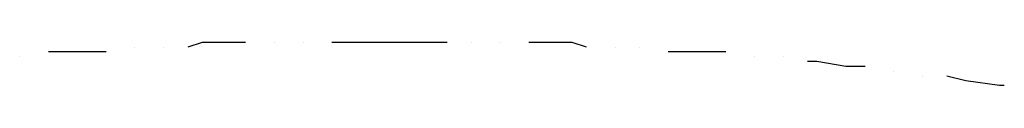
# Model space of a CAD drawing. Header units: metres. Extents: x 5.7 to 89.8, y 4 to 63.5.
# Tile 38 of 72: x 41.9952 to 43.9696, y 37.3658 to 37.4525. Entities that reach past the tile are written whole.
import ezdxf

# ---------------------------------------------------------------- set-up
doc = ezdxf.new("R2010")
doc.units = ezdxf.units.M
doc.header["$MEASUREMENT"] = 0
doc.layers.add('PDF11_halozen', color=7, linetype='Continuous')

msp = doc.modelspace()

# ---------------------------------------------------------------- linework, layer by layer
at = {"layer": 'PDF11_halozen', "lineweight": 25}
for points in [[(42.2264, 37.4429), (42.2264, 37.4429)], [(42.2842, 37.4429), (42.2842, 37.4429)], [(42.4479, 37.4525), (42.419, 37.4525), (42.3612, 37.4525), (42.3323, 37.4429)], [(42.5057, 37.4525), (42.5057, 37.4525)], [(42.5635, 37.4525), (42.5635, 37.4525)], [(42.8524, 37.4525), (42.7946, 37.4525), (42.7368, 37.4525), (42.6694, 37.4525), (42.6213, 37.4525)], [(42.9006, 37.4525), (42.9006, 37.4525)], [(42.9584, 37.4525), (42.9584, 37.4525)], [(43.1317, 37.4429), (43.1028, 37.4525), (43.045, 37.4525), (43.0161, 37.4525)], [(43.1895, 37.4429), (43.1895, 37.4429)], [(43.2377, 37.4429), (43.2377, 37.4429)], [(41.9952, 37.4236), (41.9952, 37.4236)], [(42.1686, 37.4333), (42.1108, 37.4333), (42.053, 37.4333)], [(43.411, 37.4333), (43.3532, 37.4333), (43.2955, 37.4333)], [(43.4688, 37.4236), (43.4688, 37.4236)], [(43.5266, 37.4236), (43.5266, 37.4236)], [(43.6903, 37.4044), (43.6518, 37.4044), (43.594, 37.414), (43.5748, 37.414)], [(43.7481, 37.3947), (43.7481, 37.3947)], [(43.8059, 37.3851), (43.8059, 37.3851)], [(43.9696, 37.3658), (43.96, 37.3658), (43.8926, 37.3755), (43.8541, 37.3851)]]:
    msp.add_lwpolyline(points, dxfattribs=at)

doc.saveas('drawing.dxf')
